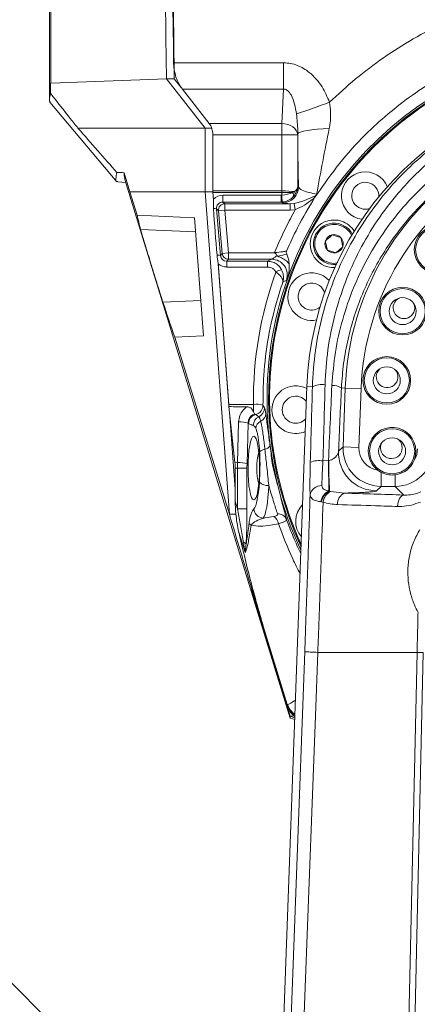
# Model space of a CAD drawing. Header units: millimetres. Extents: x 0 to 16820, y 0 to 11880.
# Tile 64 of 120: x 7979 to 8104, y 8044 to 8354. Entities that reach past the tile are written whole.
import ezdxf

# ---------------------------------------------------------------- set-up
doc = ezdxf.new("R2010")
doc.units = ezdxf.units.MM
doc.header["$LTSCALE"] = 20
doc.linetypes.add('PHANTOM', pattern=[12.7, 6.35, -1.27, 1.27, -1.27, 1.27, -1.27])

msp = doc.modelspace()

# ---------------------------------------------------------------- linework, layer by layer
at = {"color": 7, "linetype": 'Continuous', "lineweight": 0}
for p, q in [((7988.5, 8415.26), (7988.5, 8328.44)), ((7988.92, 8333.65), (7988.93, 8375.08)), ((8025.38, 8334.99), (7988.92, 8333.65)), ((8027.81, 8335.04), (8025.38, 8334.99)), ((8025.38, 8334.99), (8037.51, 8319.47)), ((8029.95, 8332.3), (8027.81, 8335.04)), ((8030.36, 8331.75), (8038.81, 8320.93)), ((7988.69, 8327.61), (8009.77, 8302.6)), ((8037.51, 8319.47), (7997.51, 8319.47)), ((8039.59, 8319.51), (8037.51, 8319.47)), ((8037.51, 8319.47), (8037.51, 8299.47)), ((8039.94, 8299.47), (8039.94, 8317.81)), ((8039.95, 8317.39), (8039.95, 8299.71)), ((8010.01, 8302.58), (8012.61, 8302.36)), ((8012.02, 8305.43), (8013.87, 8299.47)), ((8012.31, 8303.34), (8064.32, 8133.81)), ((8013.87, 8299.47), (8016.15, 8292.07)), ((8037.51, 8299.47), (8013.87, 8299.47)), ((8037.51, 8299.47), (8045.15, 8197.99)), ((8039.94, 8299.47), (8037.51, 8299.47)), ((8040.15, 8296.72), (8039.94, 8299.47)), ((8039.97, 8299.23), (8040.13, 8297.1)), ((8072.1, 8297.73), (8072.49, 8298.27)), ((8072.73, 8298.57), (8072.49, 8298.27)), ((8034.19, 8291.24), (8016.15, 8292.07)), ((8036.99, 8254.1), (8034.19, 8291.24)), ((8085.62, 8291.05), (8086.85, 8290.77)), ((8058.41, 8278.2), (8044.89, 8278.2)), ((8045, 8232.22), (8041.62, 8277.17)), ((8041.66, 8276.77), (8044.99, 8232.54)), ((8027.98, 8253.67), (8036.99, 8254.1)), ((8027.98, 8253.67), (8045.15, 8197.99)), ((8069.56, 8238.12), (8058.1, 7924.47)), ((8044.98, 8231.82), (8046.89, 8214.21)), ((8046.99, 8205.82), (8045.15, 8230.18)), ((8052.75, 8230.14), (8053.06, 8229.55)), ((8046.99, 8212.47), (8046.99, 8202.04)), ((8091.86, 8211.79), (8092.92, 8211.12)), ((8047.21, 8198.01), (8045.15, 8197.99)), ((8060.72, 8146.03), (8052.16, 8174.33)), ((8063.4, 8137.64), (8055.83, 8162.72)), ((8063.47, 8137.21), (8064.32, 8134.4)), ((8065.61, 8134.45), (8064.32, 8134.4)), ((8064.32, 8134.4), (8065.75, 8133.88)), ((8064.32, 8133.76), (8065.73, 8133.3))]:
    msp.add_line(p, q, dxfattribs=at)
at = {"color": 8, "linetype": 'Continuous', "lineweight": 0}
for p, q in [((8027.61, 8340.03), (8062.24, 8340.03)), ((8062.24, 8340.03), (8062.24, 8331.75)), ((8062.24, 8331.75), (8030.36, 8331.75)), ((8061.67, 8320.93), (8062.24, 8331.75)), ((8038.81, 8320.93), (8061.67, 8320.93)), ((8061.67, 8320.93), (8061.67, 8317.39)), ((8061.67, 8317.39), (8039.95, 8317.39)), ((8066.66, 8317.39), (8061.67, 8317.39)), ((8061.67, 8299.71), (8061.67, 8317.39)), ((8066.68, 8317.66), (8066.66, 8317.39)), ((8066.66, 8317.39), (8066.66, 8301.11)), ((8039.95, 8299.71), (8061.67, 8299.71)), ((8061.67, 8299.71), (8061.67, 8299.23)), ((8061.67, 8299.71), (8061.67, 8299.23)), ((8065.06, 8299.23), (8065.66, 8299.49)), ((8066.66, 8301.11), (8066.9, 8300.95)), ((8061.67, 8299.23), (8039.97, 8299.23)), ((8043.1, 8298.41), (8043.1, 8296.22)), ((8043.1, 8298.41), (8061.51, 8298.41)), ((8043.1, 8296.22), (8043.71, 8295.66)), ((8061.51, 8296.22), (8043.1, 8296.22)), ((8061.51, 8298.41), (8061.51, 8296.22)), ((8061.91, 8295.96), (8061.51, 8296.22)), ((8061.66, 8298.42), (8061.67, 8299.23)), ((8065.72, 8298.38), (8065.13, 8297.7)), ((8041.72, 8293.49), (8041.1, 8294.06)), ((8041.1, 8294.06), (8042.33, 8279.41)), ((8041.72, 8293.49), (8043.71, 8293.67)), ((8042.9, 8280.03), (8041.72, 8293.49)), ((8043.71, 8293.67), (8043.71, 8295.66)), ((8043.71, 8295.66), (8064.26, 8295.66)), ((8064.26, 8293.67), (8043.71, 8293.67)), ((8043.71, 8293.67), (8044.89, 8280.2)), ((8064.26, 8295.66), (8065.54, 8295.76)), ((8064.26, 8293.67), (8064.26, 8295.66)), ((8065.89, 8293.81), (8064.26, 8293.67)), ((8065.89, 8293.81), (8065.54, 8295.76)), ((8017.21, 8287.6), (8034.52, 8286.84)), ((8042.33, 8279.41), (8042.9, 8280.03)), ((8042.9, 8280.03), (8044.89, 8280.2)), ((8044.89, 8278.2), (8044.31, 8277.57)), ((8044.31, 8277.57), (8057.19, 8277.57)), ((8044.31, 8275.76), (8044.31, 8277.57)), ((8044.89, 8280.2), (8059.52, 8280.2)), ((8044.89, 8278.2), (8044.89, 8280.2)), ((8057.19, 8275.76), (8057.19, 8277.57)), ((8057.19, 8275.76), (8044.31, 8275.76)), ((8062.5, 8269.23), (8062.98, 8269.08)), ((8024.24, 8264.71), (8036.15, 8265.19)), ((8071.28, 8238.06), (8069.56, 8238.12)), ((8080.42, 8237.72), (8081.62, 8237.68)), ((8080.95, 8219.14), (8081.62, 8237.68)), ((8086.61, 8237.5), (8081.62, 8237.68)), ((8086.61, 8237.5), (8085.93, 8218.96)), ((8044.99, 8232.54), (8052.75, 8232.54)), ((8052.75, 8230.14), (8052.75, 8232.54)), ((8053.47, 8229.34), (8053.12, 8229.24)), ((8047.76, 8214.18), (8048.08, 8227.04)), ((8051.03, 8226.63), (8050.71, 8213.77)), ((8079.5, 8217.75), (8080.95, 8219.14)), ((8080.95, 8219.14), (8085.93, 8218.96)), ((8046.89, 8214.21), (8047.76, 8214.18)), ((8046.99, 8212.47), (8047.74, 8212.47)), ((8047.74, 8212.47), (8050.7, 8212.47)), ((8047.74, 8199.68), (8047.74, 8212.47)), ((8050.7, 8212.47), (8050.7, 8199.68)), ((8074.62, 8214.75), (8076.35, 8214.82)), ((8076.35, 8214.82), (8076.44, 8214.84)), ((8092.92, 8206.72), (8092.92, 8211.12)), ((8097.38, 8206.72), (8097.38, 8210.34)), ((8092.92, 8206.72), (8091.48, 8205.32)), ((8097.38, 8206.72), (8092.92, 8206.72)), ((8100.04, 8204), (8097.38, 8206.72)), ((8076.48, 8205.25), (8076.68, 8205.22)), ((8076.68, 8205.22), (8077.02, 8205.15)), ((8077.02, 8205.15), (8081.5, 8204.61)), ((8074.1, 8201.83), (8073.9, 8201.86)), ((8074.63, 8201.74), (8074.1, 8201.83)), ((8047.74, 8199.68), (8050.7, 8199.68)), ((8050.18, 8185.92), (8048.1, 8192.33)), ((8052.39, 8172.89), (8052.59, 8172.88)), ((8063.38, 8138.03), (8055.83, 8162.72)), ((8072.99, 8154.47), (8072.99, 8154.47)), ((8072.99, 8154.47), (8104.24, 8154.47)), ((8106.17, 8154.47), (8102.05, 7973.75)), ((8104.24, 8154.47), (8104.24, 8154.47)), ((8058.77, 8152.06), (8058.89, 8152.06)), ((8063.38, 8138.03), (8063.5, 8138.08)), ((8063.4, 8137.64), (8063.38, 8138.03))]:
    msp.add_line(p, q, dxfattribs=at)
at = {"color": 7, "linetype": 'Continuous', "lineweight": 0, "flags": 128}
for points in [[(8024.93, 8439.02), (8024.87, 8426.02), (8024.84, 8413.01), (8024.85, 8400.01), (8024.89, 8387), (8024.97, 8374), (8025.07, 8361), (8025.21, 8347.99), (8025.38, 8334.99)], [(8027.81, 8335.04), (8027.64, 8348.04), (8027.5, 8361.03), (8027.39, 8374.03), (8027.32, 8387.02), (8027.28, 8400.02), (8027.27, 8413.02), (8027.3, 8426.01), (8027.36, 8439.01)]]:
    msp.add_lwpolyline(points, dxfattribs=at)
at = {"color": 8, "linetype": 'Continuous', "lineweight": 0, "flags": 128}
for points in [[(8066.66, 8317.39), (8066.53, 8318.07), (8066.23, 8318.72), (8065.76, 8319.32), (8065.14, 8319.85), (8064.39, 8320.29), (8063.54, 8320.62), (8062.62, 8320.84), (8061.67, 8320.93)], [(8076.58, 8319.35), (8074.63, 8319.26), (8072.79, 8319.13), (8071.13, 8318.95), (8069.67, 8318.74), (8068.47, 8318.5), (8067.55, 8318.23), (8066.95, 8317.95), (8066.68, 8317.66)], [(8076.48, 8205.25), (8076.47, 8205.9), (8076.46, 8206.74), (8076.45, 8207.76), (8076.43, 8208.95), (8076.41, 8210.27), (8076.39, 8211.71), (8076.37, 8213.23), (8076.35, 8214.82)], [(8098.09, 8200.4), (8098.17, 8201.1), (8098.31, 8201.76), (8098.5, 8202.37), (8098.75, 8202.91), (8099.03, 8203.35), (8099.35, 8203.68), (8099.69, 8203.9), (8100.04, 8204)], [(8046.99, 8202.04), (8047.64, 8200), (8047.74, 8199.68)], [(8060.33, 7924.39), (8064.61, 8039.48), (8068.88, 8154.71)], [(8072.99, 8154.47), (8072.24, 8134.48), (8069.22, 8054.54), (8064.31, 7924.16)], [(8099.96, 7967.09), (8101.59, 8038.49), (8104.24, 8154.47)]]:
    msp.add_lwpolyline(points, dxfattribs=at)
at = {"color": 7, "linetype": 'Continuous', "lineweight": 0}
for centre, radius in [((8110.86, 8281.23), 7.5), ((8099.68, 8261.87), 7.5), ((8099.68, 8261.87), 4.25), ((8094.71, 8240.07), 7.5), ((8094.71, 8240.07), 4.25), ((8096.38, 8217.78), 4.25)]:
    msp.add_circle(centre, radius, dxfattribs=at)
at = {"color": 8, "linetype": 'Continuous', "lineweight": 0}
for centre in [(8110.86, 8281.23), (8099.68, 8261.87), (8094.71, 8240.07), (8096.38, 8217.78)]:
    msp.add_circle(centre, 7.1, dxfattribs=at)
at = {"color": 7, "linetype": 'Continuous', "lineweight": 30}
for centre, radius, start, end in [((8169.5, 7139.47), 2377, 300, 180), ((7074.5, 7139.47), 1282, 22.84568, 82.15432)]:
    msp.add_arc(centre, radius, start, end, dxfattribs=at)
at = {"color": 7, "linetype": 'PHANTOM', "lineweight": 30}
msp.add_arc((8169.5, 7139.47), 1568.22, 354.08007, 125.91993, dxfattribs=at)
at = {"color": 7, "linetype": 'Continuous', "lineweight": 0}
for centre, radius, start, end in [((8169.5, 8234.47), 112, 335.328, 204.672), ((8169.5, 8234.47), 112.5, 342, 162), ((8169.5, 8234.47), 111.7, 335.6347, 162), ((8169.5, 8234.47), 100, 2.0935, 177.9065), ((8087.94, 8298.19), 7.5, 22.3297, 252), ((8087.94, 8298.19), 4.25, 355.8872, 252), ((8087.94, 8298.19), 4.25, 252, 288.1128), ((8078.11, 8283.06), 7.5, 72, 271.6703), ((8078.11, 8283.06), 7.5, 32.3297, 72), ((8078.11, 8283.06), 6.5, 27.8918, 162), ((8078.11, 8283.06), 6.5, 162, 276.1082), ((8078.11, 8283.06), 2.89, 162, 222), ((8078.11, 8283.06), 2.89, 102, 162), ((8078.11, 8283.06), 2.89, 42, 102), ((8078.11, 8283.06), 2.89, 342, 42), ((8078.11, 8283.06), 2.89, 222, 282), ((8078.11, 8283.06), 2.89, 282, 342), ((8071.06, 8266.45), 7.5, 42.3297, 252), ((8169.5, 8234.47), 112.5, 162, 205.1726), ((8169.5, 8234.47), 111.7, 162, 204.3653), ((8071.06, 8266.45), 4.25, 15.8872, 252), ((8100.1, 8262.91), 3.4, 114.7273, 21.5584), ((8071.06, 8266.45), 4.25, 252, 308.1128), ((8071.06, 8266.45), 7.5, 252, 281.6703), ((8094.8, 8241.19), 3.4, 131.8702, 38.7013), ((8066.06, 8230.85), 7.5, 62.3462, 252), ((8066.06, 8230.85), 4.25, 38.3185, 252), ((8066.06, 8230.85), 4.25, 252, 317.4946), ((8096.38, 8217.78), 7.5, 339.3731, 232.9418), ((8066.06, 8230.85), 7.5, 252, 293.4669), ((8096.14, 8218.87), 3.4, 149.013, 55.8441), ((8073.56, 8212.47), 19.77, 165.3295, 194.6705), ((8073.53, 8195.69), 7.5, 135.2627, 220.5504)]:
    msp.add_arc(centre, radius, start, end, dxfattribs=at)
at = {"color": 8, "linetype": 'Continuous', "lineweight": 0}
for centre, radius, start, end in [((7969.55, 8614.53), 306.27, 288.408, 290.4757), ((8169.5, 8234.47), 87.93, 119.9393, 177.9065), ((8169.5, 8234.47), 82.94, 119.9393, 177.9065), ((8061.89, 8300.96), 5.01, 270.1443, 359.8993), ((8064.62, 8298.88), 1.21, 335.4797, 30.3071), ((7935.06, 8291.51), 126.79, 2.1328, 3.1225), ((8063.9, 8298.41), 1.42, 330.131, 35.1243), ((8040.44, 8291.91), 2.25, 73.1087, 97.9145), ((8043.71, 8293.66), 2, 90.0912, 184.9088), ((8041.63, 8276.98), 2.53, 73.9835, 98.083), ((8044.89, 8280.21), 2, 185.0733, 269.9267), ((8058.39, 8273.2), 5.01, 340.9535, 89.7894), ((8063.34, 8268.46), 6.73, 105.2759, 121.5859), ((8074.23, 8232.57), 6.23, 80.3783, 118.2983), ((8077.88, 8233.69), 4.76, 57.821, 95.5258), ((8053.56, 8223.55), 9.02, 76.0149, 95.1779), ((8052.74, 8232.27), 3.01, 285.9553, 0.6284), ((8053.2, 8231.38), 3, 294.104, 1.0885), ((8054.25, 8226.42), 3.04, 111.7872, 179.3119), ((8055.72, 8225.9), 3.03, 115.2866, 179.5957), ((8051.53, 8229.09), 1.6, 5.5644, 16.9295), ((8053.83, 8229.74), 2.77, 295.6026, 359.3315), ((8048.45, 8218.97), 8.08, 71.3889, 92.6188), ((8051.42, 8226.85), 0.447, 210.3243, 242.4258), ((8056.46, 8224.63), 2.99, 118.8408, 174.6559), ((8056.11, 8220.46), 2.08, 276.118, 334.2821), ((8056.53, 8215.83), 2.56, 94.48, 135.8325), ((8091.52, 8217.35), 12.02, 178.0971, 269.8094), ((8117.72, 8212.47), 69.98, 178.5951, 180.0027), ((8048.13, 8206.11), 8.08, 71.3862, 92.6191), ((8103.81, 8212.47), 53.11, 178.5951, 180.0027), ((8073.48, 8206.56), 8.27, 82.0743, 110.1725), ((8247.11, 8214.26), 170.67, 179.8067, 183.0358), ((8057.29, 8210.92), 3.95, 227.482, 274.1323), ((8074.19, 8203.28), 3.7, 88.7807, 168.9401), ((8078.52, 8201.02), 4.69, 115.7452, 169.6752), ((8078.73, 8200.99), 4.71, 115.9057, 169.697), ((8079.29, 8201.02), 4.71, 118.7583, 171.1596), ((8082.76, 8201.31), 3.54, 111.0065, 184.9508), ((8055.95, 8199.79), 3.07, 182.1163, 267.9584), ((8057.29, 8194.39), 3.4, 9.8191, 56.7658), ((8060.53, 8195.23), 2.82, 23.3539, 94.6545), ((8052.84, 8195.8), 1.57, 200.1288, 238.4294), ((8049.07, 8187.72), 1.56, 30.6306, 71.2798), ((8069.11, 8139.79), 5.99, 197.1052, 236.3246), ((8069.24, 8139.87), 6.01, 197.3116, 235.0077)]:
    msp.add_arc(centre, radius, start, end, dxfattribs=at)
at = {"color": 7, "linetype": 'Continuous', "lineweight": 0}
for centre, major_axis, ratio, start_param, end_param in [((11152.28, 8409.47), (0, 4000), 0.781286, 1.562859, 1.588157), ((8036.99, 8340.24), (0, 12), 0.781286, 1.588157, 2.356194), ((11549.5, 6572.26), (3393.02, -2317.26), 0.466421, 3.434601, 3.436053), ((8036.05, 8317.39), (0, 5), 0.781286, 4.712389, 5.497787), ((8160.12, 10304.47), (2579.1, 0), 0.776372, 4.654055, 4.654936), ((8043.86, 8299.71), (0, 5), 0.781286, 1.570797, 1.666789), ((8036.27, 8327.58), (-22.45, 285.69), 0.004318, 4.542904, 4.594742), ((11384.92, 7770.8), (3369.54, -548.12), 0.141814, 3.196107, 3.204896), ((11992.09, 9888.97), (3953.18, 1663.61), 0.342653, 3.113034, 3.120949), ((8042.66, 8232.25), (0, 3), 0.781286, 4.567599, 4.808382), ((9749.55, 8232.25), (1775.36, -0.41), 0.001674, 3.424927, 3.436275), ((8032.81, 8212.47), (0, 15.11), 0.938259, 4.712389, 4.827845), ((11453.09, 7861.43), (3400.95, -315.46), 0.060672, 3.153896, 3.16068), ((12120.84, 10308.69), (3996.92, 2304.59), 0.400642, 3.054536, 3.057899)]:
    msp.add_ellipse(centre, major_axis=major_axis, ratio=ratio, start_param=start_param, end_param=end_param, dxfattribs=at)
at = {"color": 8, "linetype": 'Continuous', "lineweight": 0}
for centre, major_axis, ratio, start_param, end_param in [((8061.67, 8299.23), (5, -0.03), 0.096064, 0.645611, 1.571284), ((8061.14, 8195.37), (-0.53, -104.33), 0.095845, 3.141835, 3.142076), ((8061.67, 8301.11), (5, 0.23), 0.577849, 5.611742, 6.204505), ((8061.67, 8301.11), (4.41, 2.44), 0.962741, 5.168857, 5.76162), ((8043.09, 8294.42), (3.83, 1.16), 0.995826, 1.274523, 2.109152), ((8043.09, 8294.23), (1.96, 0.44), 0.99222, 1.348697, 3.00543), ((8061.52, 8301.4), (2.84, 0.97), 0.994796, 4.380812, 4.431104), ((8061.52, 8301.21), (4.52, 2.14), 0.99658, 4.268968, 4.31926), ((8061.68, 8301.11), (5, 0.21), 0.53743, 4.686664, 5.433263), ((8061.67, 8299.23), (5, 0), 0.000222, 0.82468, 1.571038), ((8061.14, 8195.37), (0.52, 103.86), 0.048143, 0.000242, 0.000484), ((8061.68, 8301.11), (4.42, 2.43), 0.959131, 4.244115, 4.990714), ((8044.32, 8279.59), (0.91, 1.8), 0.988272, 2.12456, 3.606973), ((8044.32, 8279.78), (1.72, 3.63), 0.994568, 2.857409, 3.580983), ((8169.5, 8234.16), (0, 116.76), 0.999987, 1.22088, 1.584734), ((8046.86, 8154.61), (15.25, 416), 0.052373, 4.85835, 4.916266), ((8050.85, 8154.47), (15.25, 420), 0.051875, 4.858314, 4.91623), ((8095.8, 8154.47), (15.28, 420), 0.052, 1.371415, 1.428495), ((8098.8, 8154.36), (15.29, 417), 0.052373, 1.371442, 1.42011), ((8092.94, 8218.72), (8.64, 8.33), 0.999522, 2.339346, 3.943839), ((8092.94, 8218.72), (-5.05, -4.87), 0.997161, 5.480939, 6.933325), ((8097.37, 8218.72), (-8.39, 8.59), 0.99955, 2.36895, 3.914236), ((8097.37, 8218.72), (4.91, -5.02), 0.997325, 0.261192, 0.772643), ((8052.47, 8212.47), (0, 13), 0.176327, 3.323359, 4.362485), ((8055.42, 8212.47), (0, 16), 0.143266, 3.323359, 4.362485)]:
    msp.add_ellipse(centre, major_axis=major_axis, ratio=ratio, start_param=start_param, end_param=end_param, dxfattribs=at)
at = {"color": 7, "linetype": 'Continuous', "lineweight": 0}
msp.add_ellipse((8052.85, 8212.47), major_axis=(0, 10), ratio=0.182584, dxfattribs=at)
at = {"color": 8, "linetype": 'Continuous', "lineweight": 0}
for points, knots in [([(8076.69, 8327.61), (8079.38, 8330.11), (8084.78, 8335.11), (8093.61, 8341.74), (8102.96, 8347.69), (8112.84, 8352.85), (8123.17, 8357.18), (8133.82, 8360.65), (8144.72, 8363.21), (8155.8, 8364.82), (8166.99, 8365.5), (8178.2, 8365.25), (8189.15, 8364.07), (8199.76, 8362.03), (8209.99, 8359.18), (8220, 8355.58), (8226.39, 8352.53), (8229.57, 8351.01)], [0, 0, 0, 0, 0.066783, 0.133681, 0.200463, 0.268109, 0.335995, 0.40388, 0.471524, 0.539231, 0.60718, 0.675129, 0.742836, 0.807024, 0.871417, 0.935811, 1, 1, 1, 1]), ([(8062.24, 8340.03), (8062.97, 8339.99), (8064.44, 8339.9), (8066.57, 8339.28), (8068.55, 8338.31), (8070.59, 8336.89), (8072.56, 8334.95), (8074.87, 8331.87), (8075.98, 8329.27), (8076.69, 8327.61)], [0, 0, 0, 0, 0.108612, 0.217269, 0.325363, 0.433552, 0.583403, 0.733477, 1, 1, 1, 1]), ([(8071.28, 8238.06), (8071.51, 8241.87), (8071.97, 8249.5), (8074.3, 8260.68), (8077.77, 8271.5), (8082.47, 8281.78), (8088.28, 8291.45), (8094.61, 8299.73), (8101.17, 8306.68), (8107.69, 8312.47), (8114.72, 8317.7), (8122.13, 8322.24), (8129.86, 8326.07), (8137.86, 8329.2), (8146.13, 8331.63), (8153.89, 8333.22), (8158.91, 8333.76), (8161.06, 8333.98)], [0, 0, 0, 0, 0.079364, 0.158994, 0.238376, 0.317574, 0.397014, 0.476214, 0.537117, 0.598253, 0.659374, 0.720254, 0.779058, 0.838113, 0.897147, 0.955924, 1, 1, 1, 1]), ([(8066.27, 8323.93), (8066.09, 8324.97), (8065.75, 8327.02), (8064.89, 8329.54), (8063.86, 8331.08), (8063.04, 8331.62), (8062.58, 8331.76), (8062.31, 8331.75), (8062.24, 8331.75)], [0, 0, 0, 0, 0.349004, 0.684387, 0.8662, 0.921813, 0.977984, 1, 1, 1, 1]), ([(8158.39, 8331.38), (8157.34, 8331.24), (8153.53, 8330.74), (8147.05, 8329.4), (8139.11, 8327.04), (8131.44, 8324.01), (8124.02, 8320.29), (8116.91, 8315.88), (8110.16, 8310.82), (8103.91, 8305.2), (8097.62, 8298.46), (8091.55, 8290.44), (8085.98, 8281.07), (8081.48, 8271.1), (8078.16, 8260.63), (8075.93, 8249.8), (8075.49, 8242.4), (8075.27, 8238.71)], [0, 0, 0, 0, 0.023067, 0.08282, 0.142843, 0.202889, 0.262675, 0.324835, 0.387241, 0.449667, 0.511855, 0.592994, 0.67438, 0.755521, 0.836936, 0.918602, 1, 1, 1, 1]), ([(8076.69, 8327.61), (8076.84, 8326.54), (8077.13, 8324.36), (8076.97, 8321.58), (8076.68, 8319.92), (8076.58, 8319.35)], [0, 0, 0, 0, 0.388955, 0.789048, 1, 1, 1, 1]), ([(8077.42, 8238.43), (8077.71, 8241.95), (8078.28, 8249), (8080.64, 8259.3), (8084.04, 8269.24), (8088.57, 8278.67), (8094.11, 8287.52), (8100.65, 8295.76), (8108.2, 8303.27), (8116.65, 8309.94), (8125.05, 8315.11), (8133.09, 8318.98), (8140.57, 8321.8), (8148.29, 8323.99), (8153.89, 8325.07), (8156.88, 8325.49), (8157.22, 8325.53)], [0, 0, 0, 0, 0.082364, 0.165002, 0.247384, 0.329519, 0.411902, 0.494038, 0.578139, 0.66251, 0.74658, 0.807878, 0.869433, 0.93097, 0.992243, 1, 1, 1, 1]), ([(8066.68, 8317.66), (8066.68, 8318.02), (8066.71, 8320.16), (8066.47, 8322.22), (8066.27, 8323.93)], [0, 0, 0, 0, 0.16982, 1, 1, 1, 1]), ([(8076.58, 8319.35), (8075.88, 8315.88), (8074.49, 8308.9), (8073.25, 8302.12), (8072.62, 8298.71)], [0, 0, 0, 0, 0.4973754, 1, 1, 1, 1]), ([(8066.9, 8300.95), (8066.88, 8302.2), (8066.81, 8305.54), (8066.73, 8311.1), (8066.7, 8315.47), (8066.68, 8317.66)], [0, 0, 0, 0, 0.229847, 0.613684, 1, 1, 1, 1]), ([(8125.61, 8310.67), (8123.54, 8309.44), (8119.4, 8306.98), (8113.57, 8302.66), (8108.06, 8297.9), (8102.91, 8292.62), (8098.2, 8286.93), (8093.92, 8280.77), (8090.15, 8274.21), (8086.95, 8267.34), (8084.36, 8260.28), (8082.39, 8252.99), (8080.99, 8245.46), (8080.61, 8240.3), (8080.42, 8237.72)], [0, 0, 0, 0, 0.079866, 0.159735, 0.241744, 0.323756, 0.407098, 0.490441, 0.576068, 0.661693, 0.74505, 0.828405, 0.914204, 1, 1, 1, 1]), ([(8066.9, 8300.95), (8066.91, 8300.92), (8066.98, 8300.74), (8067.29, 8300.42), (8068.28, 8299.85), (8069.96, 8299.24), (8071.85, 8298.86), (8072.62, 8298.71)], [0, 0, 0, 0, 0.0448208, 0.232892, 0.4209776, 0.7647062, 1, 1, 1, 1]), ([(8065.54, 8295.76), (8066.09, 8295.87), (8067.19, 8296.1), (8069.07, 8296.8), (8070.73, 8297.53), (8071.98, 8298.11), (8072.4, 8298.24), (8072.49, 8298.27)], [0, 0, 0, 0, 0.217145, 0.435271, 0.811652, 0.96212, 1, 1, 1, 1]), ([(8072.1, 8297.73), (8071.82, 8297.51), (8070.75, 8296.66), (8068.82, 8295.12), (8066.87, 8294.25), (8065.89, 8293.81)], [0, 0, 0, 0, 0.143868, 0.566207, 1, 1, 1, 1]), ([(8059.38, 8280.28), (8060.51, 8282.91), (8062.47, 8287.52), (8064.86, 8291.92), (8065.89, 8293.81)], [0, 0, 0, 0, 0.571231, 1, 1, 1, 1]), ([(8064.26, 8295.66), (8064.03, 8295.68), (8063.32, 8295.73), (8062.45, 8295.82), (8062.01, 8295.9), (8061.92, 8295.95), (8061.91, 8295.96)], [0, 0, 0, 0, 0.167371, 0.534173, 0.910942, 1, 1, 1, 1]), ([(8083.65, 8285.47), (8083.62, 8285.59), (8083.39, 8286.48), (8082.13, 8287.8), (8080.06, 8289.01), (8077.62, 8289.3), (8075.28, 8288.63), (8073.31, 8287.13), (8072.65, 8285.67), (8072.31, 8284.94)], [0, 0, 0, 0, 0.025429, 0.187857, 0.350286, 0.512714, 0.675143, 0.837571, 1, 1, 1, 1]), ([(8072.31, 8284.94), (8072.15, 8284.15), (8071.83, 8282.58), (8072.55, 8280.21), (8074.05, 8278.29), (8076.17, 8277.15), (8078.06, 8276.77), (8079.04, 8277.09), (8079.27, 8277.17)], [0, 0, 0, 0, 0.188876, 0.377752, 0.566628, 0.755505, 0.944381, 1, 1, 1, 1]), ([(8059.38, 8280.28), (8060.26, 8280.38), (8061.59, 8280.53), (8062.77, 8280.7), (8063.17, 8280.76)], [0, 0, 0, 0, 0.659076, 1, 1, 1, 1]), ([(8057.19, 8277.57), (8057.32, 8277.64), (8057.73, 8277.85), (8058.13, 8278.06), (8058.41, 8278.2)], [0, 0, 0, 0, 0.327273, 1, 1, 1, 1]), ([(8061.57, 8274.95), (8061.51, 8275.05), (8061.18, 8275.64), (8060.34, 8276.56), (8058.86, 8277.41), (8057.74, 8277.52), (8057.19, 8277.57)], [0, 0, 0, 0, 0.066152, 0.376918, 0.688574, 1, 1, 1, 1]), ([(8058.41, 8278.2), (8058.47, 8278.23), (8058.55, 8278.25), (8058.81, 8278.4), (8059.22, 8278.66), (8059.74, 8279.02), (8060.08, 8279.25), (8060.16, 8279.3)], [0, 0, 0, 0, 0.212672, 0.253453, 0.544372, 0.887734, 1, 1, 1, 1]), ([(8060.38, 8279.15), (8060.45, 8279.17), (8061.44, 8279.44), (8062.37, 8279.61), (8063.23, 8279.77)], [0, 0, 0, 0, 0.0781811, 1, 1, 1, 1]), ([(8059.81, 8274.19), (8059.78, 8274.25), (8059.58, 8274.6), (8059.08, 8275.16), (8058.19, 8275.67), (8057.52, 8275.73), (8057.19, 8275.76)], [0, 0, 0, 0, 0.066245, 0.377099, 0.688568, 1, 1, 1, 1]), ([(8061.96, 8270.99), (8061.96, 8271), (8061.96, 8271.01), (8061.97, 8271.04), (8062, 8271.12), (8062.05, 8271.29), (8062.15, 8271.76), (8062.24, 8272.66), (8062.07, 8273.8), (8061.75, 8274.6), (8061.58, 8274.93), (8061.57, 8274.95)], [0, 0, 0, 0, 0.003382, 0.01148, 0.026758, 0.062506, 0.147858, 0.387996, 0.731375, 0.984738, 1, 1, 1, 1]), ([(8059.81, 8274.19), (8059.84, 8274.17), (8060.17, 8273.93), (8060.55, 8273.61), (8061.13, 8273.04), (8061.5, 8272.59), (8061.83, 8272.02), (8062.01, 8271.52), (8062, 8271.16), (8061.96, 8270.99), (8061.96, 8270.99)], [0, 0, 0, 0, 0.017535, 0.24298, 0.291024, 0.52697, 0.631877, 0.809246, 0.997755, 1, 1, 1, 1]), ([(8063.12, 8271.56), (8062.85, 8271.43), (8062.46, 8271.24), (8062.07, 8271.05), (8061.96, 8270.99)], [0, 0, 0, 0, 0.69799, 1, 1, 1, 1]), ([(8063.56, 8272.33), (8063.5, 8272.21), (8063.3, 8271.77), (8063.2, 8271.65), (8063.12, 8271.56)], [0, 0, 0, 0, 0.275266, 1, 1, 1, 1]), ([(8061.96, 8270.99), (8061.34, 8269.1), (8059.48, 8263.41), (8057.27, 8253.63), (8055.85, 8242.56), (8055.78, 8235.42), (8055.74, 8232.31)], [0, 0, 0, 0, 0.151764, 0.455605, 0.76284, 1, 1, 1, 1]), ([(8048.08, 8227.04), (8048.16, 8227.7), (8048.33, 8229.03), (8049.32, 8230.69), (8050.28, 8231.44), (8050.72, 8231.78)], [0, 0, 0, 0, 0.354307, 0.708292, 1, 1, 1, 1]), ([(8055.74, 8232.31), (8055.85, 8232.1), (8056.01, 8231.81), (8056.16, 8231.53), (8056.21, 8231.44)], [0, 0, 0, 0, 0.705791, 1, 1, 1, 1]), ([(8056.21, 8231.44), (8056.27, 8231.29), (8056.38, 8230.97), (8056.52, 8230.2), (8056.59, 8229.73), (8056.59, 8229.71)], [0, 0, 0, 0, 0.484352, 0.982104, 1, 1, 1, 1]), ([(8053.12, 8229.24), (8053.06, 8229.25), (8052.96, 8229.26), (8052.76, 8229.28), (8052.57, 8229.24), (8052.37, 8229.16), (8052.05, 8228.95), (8051.58, 8228.46), (8051.13, 8227.66), (8051.06, 8226.97), (8051.03, 8226.63)], [0, 0, 0, 0, 0.110876, 0.19341, 0.243079, 0.272927, 0.358949, 0.511734, 0.755863, 1, 1, 1, 1]), ([(8053.47, 8229.34), (8053.62, 8229.23), (8053.8, 8229.09), (8054.07, 8228.89), (8054.24, 8228.77), (8054.38, 8228.68), (8054.43, 8228.64)], [0, 0, 0, 0, 0.472204, 0.548561, 0.853951, 1, 1, 1, 1]), ([(8054.43, 8228.64), (8054.44, 8228.64), (8054.53, 8228.56), (8054.73, 8228.26), (8054.92, 8227.61), (8055.02, 8227.25)], [0, 0, 0, 0, 0.044012, 0.466824, 1, 1, 1, 1]), ([(8056.59, 8229.71), (8056.61, 8229.6), (8056.69, 8229.06), (8056.86, 8227.84), (8057.11, 8225.82), (8057.43, 8223.41), (8057.73, 8221.25), (8057.93, 8219.92), (8057.99, 8219.55)], [0, 0, 0, 0, 0.0510754, 0.2634789, 0.4758999, 0.695798, 0.9156335, 1, 1, 1, 1]), ([(8052.69, 8225.92), (8052.62, 8225.95), (8052.4, 8226.01), (8052.15, 8226.1), (8051.72, 8226.25), (8051.45, 8226.36), (8051.21, 8226.46)], [0, 0, 0, 0, 0.143808, 0.444458, 0.51962, 1, 1, 1, 1]), ([(8053.49, 8224.91), (8053.35, 8225.19), (8053.09, 8225.72), (8052.82, 8225.86), (8052.69, 8225.92)], [0, 0, 0, 0, 0.533683, 1, 1, 1, 1]), ([(8054.69, 8217.61), (8054.65, 8218.19), (8054.57, 8219.42), (8054.38, 8221.13), (8054.12, 8222.68), (8053.83, 8223.99), (8053.6, 8224.6), (8053.49, 8224.91)], [0, 0, 0, 0, 0.179158, 0.380642, 0.588699, 0.791354, 1, 1, 1, 1]), ([(8055.02, 8227.25), (8055.11, 8226.85), (8055.3, 8226.04), (8055.58, 8224.36), (8055.86, 8222.37), (8056.11, 8220.35), (8056.27, 8218.95), (8056.33, 8218.38)], [0, 0, 0, 0, 0.209966, 0.425998, 0.635952, 0.85199, 1, 1, 1, 1]), ([(8054.62, 8208.01), (8054.67, 8208.88), (8054.77, 8210.65), (8054.81, 8213.21), (8054.79, 8215.57), (8054.73, 8216.93), (8054.69, 8217.61)], [0, 0, 0, 0, 0.280454, 0.569071, 0.781683, 1, 1, 1, 1]), ([(8056.33, 8218.38), (8056.42, 8217.59), (8056.6, 8215.98), (8056.89, 8213.34), (8057.19, 8210.55), (8057.42, 8208.4), (8057.55, 8207.23), (8057.58, 8206.98)], [0, 0, 0, 0, 0.214357, 0.434169, 0.679601, 0.931962, 1, 1, 1, 1]), ([(8076.44, 8214.84), (8076.71, 8214.9), (8077.03, 8214.98), (8077.66, 8215.25), (8078.33, 8215.66), (8079.02, 8216.4), (8079.4, 8217.12), (8079.47, 8217.58), (8079.5, 8217.75)], [0, 0, 0, 0, 0.147189, 0.170721, 0.37695, 0.608039, 0.859377, 1, 1, 1, 1]), ([(8070.57, 8203.99), (8070.55, 8204.57), (8070.52, 8205.76), (8070.52, 8207.92), (8070.54, 8210.33), (8070.58, 8212.5), (8070.62, 8213.86), (8070.63, 8214.33)], [0, 0, 0, 0, 0.2179292, 0.4422063, 0.6601255, 0.8843177, 1, 1, 1, 1]), ([(8074.62, 8214.75), (8074.55, 8213.43), (8074.43, 8211.44), (8074.34, 8209.14), (8074.29, 8207.86), (8074.28, 8207.2), (8074.27, 8206.98)], [0, 0, 0, 0, 0.4421596, 0.662423, 0.8891384, 1, 1, 1, 1]), ([(8060.3, 8198.04), (8060.12, 8198.62), (8059.81, 8199.65), (8059.14, 8201.75), (8058.4, 8204.1), (8057.87, 8205.97), (8057.58, 8206.98)], [0, 0, 0, 0, 0.281445, 0.50287, 0.731009, 1, 1, 1, 1]), ([(8060.47, 8206.71), (8060.76, 8205.54), (8061.28, 8203.38), (8061.99, 8200.66), (8062.65, 8198.21), (8062.95, 8197.01), (8063.12, 8196.35)], [0, 0, 0, 0, 0.2676948, 0.4885646, 0.7161336, 1, 1, 1, 1]), ([(8074.27, 8206.98), (8074.3, 8206.72), (8074.35, 8206.21), (8074.98, 8205.65), (8075.79, 8205.39), (8076.35, 8205.27), (8076.48, 8205.25)], [0, 0, 0, 0, 0.2815546, 0.5646232, 0.8960696, 1, 1, 1, 1]), ([(8068.88, 8154.71), (8068.96, 8156.74), (8069.32, 8166.54), (8069.9, 8183), (8070.35, 8197.36), (8070.57, 8203.99)], [0, 0, 0, 0, 0.123632, 0.5955651, 1, 1, 1, 1]), ([(8073.9, 8201.86), (8073.48, 8201.94), (8072.31, 8202.17), (8070.95, 8202.74), (8070.7, 8203.56), (8070.57, 8203.99)], [0, 0, 0, 0, 0.214731, 0.58922, 1, 1, 1, 1]), ([(8091.48, 8205.32), (8091.38, 8205.28), (8091.18, 8205.18), (8090.31, 8205.05), (8089.12, 8204.93), (8087.56, 8204.82), (8085.73, 8204.73), (8083.7, 8204.66), (8082.23, 8204.63), (8081.5, 8204.61)], [0, 0, 0, 0, 0.1589308, 0.3037083, 0.4484796, 0.5904081, 0.7323249, 0.8661678, 1, 1, 1, 1]), ([(8081.5, 8204.61), (8084.52, 8204.5), (8090.57, 8204.29), (8096.88, 8204.1), (8100.04, 8204)], [0, 0, 0, 0, 0.499501, 1, 1, 1, 1]), ([(8100.04, 8204), (8100.38, 8203.99), (8101.43, 8203.98), (8103.24, 8204.19), (8104.69, 8204.72), (8105.43, 8204.98)], [0, 0, 0, 0, 0.189917, 0.589796, 1, 1, 1, 1]), ([(8074.63, 8201.74), (8074.44, 8195.96), (8074, 8182.3), (8073.44, 8166.51), (8073.07, 8156.54), (8072.99, 8154.47), (8072.99, 8154.47)], [0, 0, 0, 0, 0.367712, 0.868848, 0.999999, 1, 1, 1, 1]), ([(8079.24, 8201), (8078.46, 8201.06), (8076.9, 8201.18), (8075.39, 8201.56), (8074.63, 8201.74)], [0, 0, 0, 0, 0.497615, 1, 1, 1, 1]), ([(8098.09, 8200.4), (8095.78, 8200.47), (8089.35, 8200.66), (8083.19, 8200.87), (8079.24, 8201)], [0, 0, 0, 0, 0.3594, 1, 1, 1, 1]), ([(8105.32, 8201.8), (8104.37, 8201.44), (8102.44, 8200.72), (8099.99, 8200.39), (8098.54, 8200.4), (8098.09, 8200.4)], [0, 0, 0, 0, 0.400243, 0.812741, 1, 1, 1, 1]), ([(8049.57, 8189.2), (8049.51, 8189.56), (8049.21, 8191.48), (8048.6, 8194.98), (8048.03, 8198.11), (8047.74, 8199.68)], [0, 0, 0, 0, 0.104198, 0.550995, 1, 1, 1, 1]), ([(8050.7, 8199.68), (8050.69, 8198.01), (8050.68, 8195.49), (8050.59, 8192.16), (8050.51, 8190.09), (8050.44, 8188.9), (8050.41, 8188.52)], [0, 0, 0, 0, 0.441209, 0.665057, 0.890716, 1, 1, 1, 1]), ([(8051.37, 8195.26), (8051.45, 8195.81), (8051.63, 8197), (8052.01, 8198.11), (8052.43, 8199.09), (8052.73, 8199.48), (8052.88, 8199.68)], [0, 0, 0, 0, 0.2154318, 0.4691121, 0.7298621, 1, 1, 1, 1]), ([(8055.84, 8196.73), (8056.02, 8196.75), (8057.09, 8196.89), (8058.22, 8197.08), (8059.16, 8197.24)], [0, 0, 0, 0, 0.168767, 1, 1, 1, 1]), ([(8059.16, 8197.24), (8059.19, 8197.24), (8059.46, 8197.29), (8059.88, 8197.41), (8060.15, 8197.58), (8060.32, 8197.79), (8060.3, 8197.92), (8060.3, 8198.04)], [0, 0, 0, 0, 0.047601, 0.3576, 0.626984, 0.684914, 1, 1, 1, 1]), ([(8052.02, 8194.46), (8051.89, 8193.64), (8051.64, 8191.98), (8051.25, 8189.83), (8050.85, 8188.02), (8050.52, 8186.81), (8050.29, 8186.18), (8050.2, 8185.97), (8050.18, 8185.92)], [0, 0, 0, 0, 0.23885, 0.477509, 0.675764, 0.8737, 0.973774, 1, 1, 1, 1]), ([(8050.41, 8188.52), (8050.54, 8189.19), (8050.91, 8191.16), (8051.19, 8193.63), (8051.37, 8195.26)], [0, 0, 0, 0, 0.340716, 1, 1, 1, 1]), ([(8055.84, 8196.73), (8055.45, 8196.58), (8054.32, 8196.16), (8053.05, 8195.57), (8052.21, 8194.85), (8052.04, 8194.52), (8052.02, 8194.46)], [0, 0, 0, 0, 0.28056, 0.817228, 0.970065, 1, 1, 1, 1]), ([(8060.64, 8194.97), (8059.79, 8194.81), (8057.78, 8194.43), (8054.85, 8194.09), (8052.97, 8194.34), (8052.02, 8194.46)], [0, 0, 0, 0, 0.266346, 0.628089, 1, 1, 1, 1]), ([(8063.12, 8196.35), (8063.08, 8196.2), (8063.01, 8195.91), (8062.17, 8195.45), (8061.26, 8195.14), (8060.71, 8194.99), (8060.64, 8194.97)], [0, 0, 0, 0, 0.3175605, 0.6514576, 0.9550248, 1, 1, 1, 1]), ([(8067.41, 8179.23), (8066.62, 8180.78), (8064.03, 8185.87), (8062.03, 8191.24), (8060.64, 8194.97)], [0, 0, 0, 0, 0.304601, 1, 1, 1, 1]), ([(8063.12, 8196.35), (8063.81, 8194.49), (8065.17, 8190.83), (8066.83, 8187.29), (8067.64, 8185.54)], [0, 0, 0, 0, 0.506967, 1, 1, 1, 1]), ([(8104.53, 8167.02), (8104.14, 8167.82), (8103.2, 8169.76), (8102.11, 8173.04), (8101.36, 8176.93), (8101.24, 8181.05), (8101.81, 8185.28), (8103.08, 8189.4), (8104.44, 8191.91), (8105.12, 8193.17)], [0, 0, 0, 0, 0.099867, 0.240996, 0.382014, 0.534426, 0.686802, 0.843328, 1, 1, 1, 1]), ([(8050.18, 8185.92), (8050.18, 8185.93), (8049.93, 8187), (8049.75, 8188.1), (8049.57, 8189.2)], [0, 0, 0, 0, 0.004373, 1, 1, 1, 1]), ([(8050.41, 8188.52), (8050.34, 8187.91), (8050.25, 8187.16), (8050.19, 8186.33), (8050.18, 8186.06), (8050.18, 8185.92), (8050.18, 8185.92)], [0, 0, 0, 0, 0.663622, 0.829736, 0.996098, 1, 1, 1, 1]), ([(8104.24, 8154.47), (8104.24, 8154.47), (8104.3, 8157.09), (8104.4, 8161.27), (8104.49, 8165.46), (8104.53, 8167.02)], [0, 0, 0, 0, 0.000005, 0.625904, 1, 1, 1, 1]), ([(8072.99, 8154.47), (8072.15, 8154.51), (8070.46, 8154.59), (8069.3, 8154.66), (8068.94, 8154.69), (8068.9, 8154.7), (8068.88, 8154.71)], [0, 0, 0, 0, 0.378351, 0.756701, 0.941054, 1, 1, 1, 1]), ([(8104.24, 8154.47), (8104.34, 8154.47), (8104.94, 8154.47), (8105.61, 8154.47), (8106.17, 8154.47)], [0, 0, 0, 0, 0.166618, 1, 1, 1, 1]), ([(8063.5, 8138.08), (8063.72, 8138.16), (8064.15, 8138.31), (8065.06, 8138.86), (8065.83, 8139.39), (8065.96, 8139.48)], [0, 0, 0, 0, 0.452726, 0.905537, 1, 1, 1, 1])]:
    msp.add_open_spline(points, degree=3, knots=knots, dxfattribs=at)
at = {"color": 7, "linetype": 'Continuous', "lineweight": 0}
for points, knots in [([(8230.34, 8333.77), (8226.71, 8335.86), (8219.45, 8340.04), (8207.78, 8344.77), (8196.62, 8348.04), (8186.13, 8349.99), (8176.44, 8350.98), (8166.71, 8351.16), (8156.99, 8350.53), (8147.35, 8349.06), (8137.84, 8346.78), (8128.55, 8343.72), (8119.57, 8339.89), (8110.95, 8335.31), (8102.75, 8330.01), (8095.01, 8324.05), (8087.25, 8316.92), (8079.62, 8308.53), (8075.02, 8301.89), (8072.73, 8298.57)], [0, 0, 0, 0, 0.070161, 0.1405324, 0.2106951, 0.2649551, 0.3194073, 0.3738596, 0.4281199, 0.482633, 0.5373416, 0.5920493, 0.6465615, 0.7009903, 0.7556155, 0.8102397, 0.8646671, 0.9323337, 1, 1, 1, 1]), ([(7988.72, 8327.64), (7988.6, 8327.87), (7988.36, 8328.34), (7988.68, 8329.75), (7988.84, 8330.48)], [0, 0, 0, 0, 0.477848, 1, 1, 1, 1]), ([(7997.51, 8319.47), (7996.74, 8320.44), (7993.84, 8324.11), (7990.96, 8327.78), (7988.84, 8330.48)], [0, 0, 0, 0, 0.264802, 1, 1, 1, 1]), ([(8009.75, 8305.53), (8007.75, 8307.81), (8003.66, 8312.45), (7999.58, 8317.1), (7997.51, 8319.47)], [0, 0, 0, 0, 0.491377, 1, 1, 1, 1]), ([(8009.75, 8305.53), (8009.62, 8304.84), (8009.35, 8303.45), (8009.5, 8302.62), (8009.91, 8302.68), (8010.02, 8302.7)], [0, 0, 0, 0, 0.417517, 0.834969, 1, 1, 1, 1]), ([(8012.35, 8303.36), (8012.3, 8303.46), (8012.12, 8303.88), (8012.06, 8304.76), (8012.02, 8305.43)], [0, 0, 0, 0, 0.245081, 1, 1, 1, 1]), ([(8040.13, 8294.14), (8040.12, 8294.63), (8040.11, 8295.62), (8040.13, 8296.61), (8040.13, 8297.1)], [0, 0, 0, 0, 0.499016, 1, 1, 1, 1]), ([(8072.1, 8297.73), (8070.18, 8294.56), (8066.87, 8289.07), (8064.27, 8283.22), (8063.17, 8280.76)], [0, 0, 0, 0, 0.579284, 1, 1, 1, 1]), ([(8072.62, 8298.71), (8072.62, 8298.7), (8072.66, 8298.66), (8072.69, 8298.61), (8072.73, 8298.57)], [0, 0, 0, 0, 0.088926, 1, 1, 1, 1]), ([(8024.24, 8264.71), (8024.17, 8264.93), (8023.96, 8265.58), (8023.49, 8267.07), (8022.86, 8269.07), (8022.21, 8271.17), (8021.63, 8273.04), (8021.05, 8274.92), (8020.37, 8277.14), (8019.77, 8279.09), (8019.08, 8281.35), (8018.43, 8283.48), (8017.85, 8285.4), (8017.5, 8286.57), (8017.3, 8287.25), (8017.24, 8287.49), (8017.21, 8287.6)], [0, 0, 0, 0, 0.054109, 0.15867, 0.263114, 0.333812, 0.40443, 0.460152, 0.515816, 0.609545, 0.63244, 0.727562, 0.822388, 0.884959, 0.947607, 1, 1, 1, 1]), ([(8077.51, 8285.88), (8077.13, 8285.53), (8076.41, 8284.89), (8075.7, 8284.25), (8075.37, 8283.95)], [0, 0, 0, 0, 0.5347467, 1, 1, 1, 1]), ([(8075.37, 8283.95), (8075.47, 8283.44), (8075.68, 8282.5), (8075.87, 8281.56), (8075.97, 8281.12)], [0, 0, 0, 0, 0.5347467, 1, 1, 1, 1]), ([(8080.26, 8284.99), (8079.77, 8285.15), (8078.85, 8285.45), (8077.94, 8285.74), (8077.51, 8285.88)], [0, 0, 0, 0, 0.5347467, 1, 1, 1, 1]), ([(8080.86, 8282.16), (8080.75, 8282.67), (8080.55, 8283.61), (8080.35, 8284.55), (8080.26, 8284.99)], [0, 0, 0, 0, 0.534747, 1, 1, 1, 1]), ([(8063.23, 8279.77), (8063.19, 8279.86), (8063.1, 8280.05), (8063.06, 8280.38), (8063.12, 8280.62), (8063.17, 8280.74), (8063.17, 8280.76)], [0, 0, 0, 0, 0.271588, 0.615673, 0.959622, 1, 1, 1, 1]), ([(8075.97, 8281.12), (8076.46, 8280.97), (8077.38, 8280.67), (8078.29, 8280.37), (8078.71, 8280.23)], [0, 0, 0, 0, 0.534747, 1, 1, 1, 1]), ([(8078.71, 8280.23), (8079.1, 8280.58), (8079.81, 8281.22), (8080.53, 8281.87), (8080.86, 8282.16)], [0, 0, 0, 0, 0.5347467, 1, 1, 1, 1]), ([(8041.66, 8276.77), (8041.59, 8277.22), (8041.45, 8278.12), (8041.33, 8279.03), (8041.27, 8279.48)], [0, 0, 0, 0, 0.500611, 1, 1, 1, 1]), ([(8059.52, 8280.2), (8059.48, 8280.23), (8059.44, 8280.25), (8059.39, 8280.27), (8059.38, 8280.28)], [0, 0, 0, 0, 0.892394, 1, 1, 1, 1]), ([(8059.52, 8280.2), (8059.59, 8280.16), (8059.8, 8279.99), (8059.97, 8279.63), (8060.11, 8279.39), (8060.16, 8279.3)], [0, 0, 0, 0, 0.205649, 0.715049, 1, 1, 1, 1]), ([(8060.16, 8279.3), (8060.18, 8279.28), (8060.22, 8279.22), (8060.3, 8279.18), (8060.36, 8279.16), (8060.38, 8279.15)], [0, 0, 0, 0, 0.351325, 0.802403, 1, 1, 1, 1]), ([(8060.38, 8279.15), (8060.9, 8278.94), (8061.94, 8278.52), (8063.18, 8277.66), (8063.73, 8277.07), (8063.97, 8276.81)], [0, 0, 0, 0, 0.362803, 0.72559, 1, 1, 1, 1]), ([(8063.23, 8279.77), (8063.4, 8279.39), (8063.74, 8278.59), (8063.89, 8277.57), (8063.95, 8276.97), (8063.97, 8276.81)], [0, 0, 0, 0, 0.411484, 0.841746, 1, 1, 1, 1]), ([(8063.97, 8276.81), (8064.01, 8276.06), (8064.1, 8274.55), (8063.74, 8273.08), (8063.56, 8272.33)], [0, 0, 0, 0, 0.494019, 1, 1, 1, 1]), ([(8050.72, 8231.78), (8050.93, 8231.77), (8051.34, 8231.74), (8051.88, 8231.46), (8052.32, 8230.98), (8052.58, 8230.51), (8052.71, 8230.23), (8052.75, 8230.14)], [0, 0, 0, 0, 0.207618, 0.417485, 0.595259, 0.875126, 1, 1, 1, 1]), ([(8053.06, 8229.55), (8053.12, 8229.47), (8053.2, 8229.37), (8053.31, 8229.34), (8053.37, 8229.33), (8053.41, 8229.34), (8053.44, 8229.34), (8053.47, 8229.35), (8053.49, 8229.36), (8053.52, 8229.37), (8053.55, 8229.38), (8053.56, 8229.38), (8053.56, 8229.38)], [0, 0, 0, 0, 0.5751728, 0.7362751, 0.8169796, 0.8474671, 0.8782237, 0.8973685, 0.916561, 0.9414399, 0.98588, 1, 1, 1, 1]), ([(8053.56, 8229.38), (8053.54, 8229.37), (8053.5, 8229.36), (8053.47, 8229.34), (8053.47, 8229.34)], [0, 0, 0, 0, 0.935083, 1, 1, 1, 1]), ([(8058.02, 8219.36), (8058.13, 8218.36), (8058.34, 8216.38), (8058.71, 8213.24), (8059.52, 8210.04), (8060.16, 8207.82), (8060.47, 8206.71)], [0, 0, 0, 0, 0.232452, 0.464834, 0.731985, 1, 1, 1, 1]), ([(8097.38, 8210.34), (8098.21, 8210.54), (8099.87, 8210.93), (8101.92, 8212.53), (8102.97, 8214.07), (8103.34, 8214.99), (8103.4, 8215.13)], [0, 0, 0, 0, 0.315525, 0.62918, 0.942438, 1, 1, 1, 1]), ([(8092.92, 8211.12), (8093.71, 8210.79), (8095.15, 8210.2), (8096.69, 8210.3), (8097.38, 8210.34)], [0, 0, 0, 0, 0.552768, 1, 1, 1, 1]), ([(8046.99, 8202.04), (8047.04, 8200.7), (8047.12, 8198.39), (8047.53, 8195.14), (8047.91, 8193.27), (8048.1, 8192.33)], [0, 0, 0, 0, 0.405077, 0.701241, 1, 1, 1, 1]), ([(8045.15, 8197.99), (8046.74, 8192.69), (8049.93, 8182.08), (8053.31, 8170.85), (8055.1, 8164.92), (8055.29, 8164.3)], [0, 0, 0, 0, 0.472013, 0.944026, 1, 1, 1, 1]), ([(8048.1, 8192.33), (8049.28, 8187.33), (8051.63, 8177.31), (8054.43, 8167.59), (8055.83, 8162.72)], [0, 0, 0, 0, 0.499472, 1, 1, 1, 1]), ([(8058.77, 8152.06), (8058.73, 8152.19), (8058.54, 8152.8), (8058.12, 8154.14), (8057.51, 8156.09), (8056.9, 8158.06), (8056.22, 8160.27), (8055.5, 8162.59), (8054.82, 8164.82), (8054.2, 8166.85), (8053.54, 8169.02), (8053.02, 8170.73), (8052.7, 8171.79), (8052.47, 8172.58), (8052.42, 8172.77), (8052.39, 8172.89)], [0, 0, 0, 0, 0.030688, 0.135813, 0.240795, 0.308409, 0.375947, 0.48378, 0.538326, 0.592831, 0.685746, 0.776219, 0.839099, 0.902056, 1, 1, 1, 1]), ([(8063.4, 8137.64), (8063.64, 8137.06), (8064.22, 8135.67), (8065.14, 8134.66), (8065.74, 8134.34), (8065.77, 8134.32)], [0, 0, 0, 0, 0.405267, 0.971303, 1, 1, 1, 1]), ([(8064.32, 8134.4), (8064.33, 8134.16), (8064.34, 8133.77), (8064.34, 8133.8), (8064.34, 8133.82)], [0, 0, 0, 0, 0.640681, 1, 1, 1, 1])]:
    msp.add_open_spline(points, degree=3, knots=knots, dxfattribs=at)

doc.saveas('drawing.dxf')
